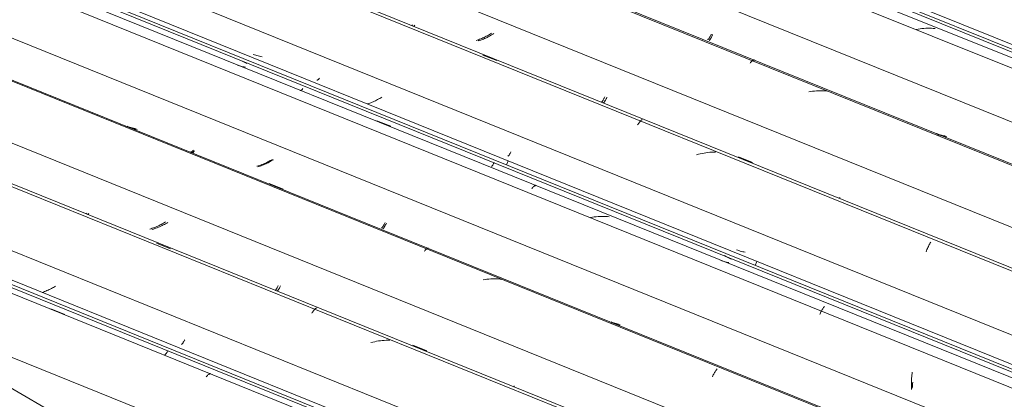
# Model space of a CAD drawing. Header units: metres. Extents: x -16.8 to 29.9, y -11.9 to 37.1.
# Tile 59 of 202: x 10.13 to 11.311, y -3.581 to -3.126. Entities that reach past the tile are written whole.
import ezdxf

# ---------------------------------------------------------------- set-up
doc = ezdxf.new("R2010")
doc.units = ezdxf.units.M
doc.layers.add('A-GLAZ-CWMG', color=7, linetype='Continuous', lineweight=5)
doc.layers.add('A-ROOF', color=7, linetype='Continuous', lineweight=5)

# ---------------------------------------------------------------- blocks, each defined once
blk = doc.blocks.new('FP_391-ISO_03')
at = {"layer": 'A-GLAZ-CWMG'}
blk.add_line((-17.7396, -0.8943), (-11.4995, -3.4162), dxfattribs=at)
blk = doc.blocks.new('Rectangular Mullion - Telha Fibrocimento - Ondulada-1908998-ISO_03')
at = {"layer": 'A-GLAZ-CWMG', "true_color": 0xc0c0c0}
h = blk.add_hatch(dxfattribs=at)
h.set_pattern_fill('FP_48', color=9, style=0, pattern_type=2)
h.set_pattern_definition([(15.48, (-10.462, -3.312), (0.4651252, 0.2596002), [0.01991, -0.34206, 0.01991, -2.273]), (15.48, (-10.462, -3.312), (0.4651252, 0.2596002), [-0.38188, -0.34206, 0.01991, -0.70404, -1.207]), (15.48, (-10.462, -3.312), (0.4651252, 0.2596002), [-1.448, 0.01991, -0.34206, 0.01991, -0.8247]), (15.48, (-10.462, -3.312), (0.4651252, 0.2596002), [-1.83, -0.22141, 0.01991, -0.58338]), (120.895, (-10.287, -3.198), (-0.3332603, 0.2953726), [0.01868, -0.32101, 0.01868, -2.133]), (120.895, (-10.287, -3.198), (-0.3332603, 0.2953726), [-0.35838, -0.32101, 0.01868, -0.6607, -1.132]), (120.895, (-10.287, -3.198), (-0.3332603, 0.2953726), [-1.359, 0.01868, -0.32101, 0.01868, -0.77393]), (120.895, (-10.287, -3.198), (-0.3332603, 0.2953726), [-1.717, -0.20778, 0.01868, -0.54747]), (245.8, (-10.229, -2.92), (-0.1318568, -0.5549805), [0.0234, -0.40209, 0.0234, -2.671]), (245.8, (-10.229, -2.92), (-0.1318568, -0.5549805), [-0.4489, -0.40209, 0.0234, -0.82759, -1.418]), (245.8, (-10.229, -2.92), (-0.1318568, -0.5549805), [-1.702, 0.0234, -0.40209, 0.0234, -0.96942]), (245.8, (-10.229, -2.92), (-0.1318568, -0.5549805), [-2.151, -0.26026, 0.0234, -0.68576])])
h.paths.add_polyline_path([(-11.496, -3.4142), (-11.4908, -3.4107), (-17.747, -0.8822), (-17.7492, -0.887), (-11.5768, -3.3815)])
at = {"layer": 'A-GLAZ-CWMG'}
for p, q in [((-17.747, -0.8822), (-11.4902, -3.4109)), ((-17.7492, -0.887), (-11.496, -3.4142))]:
    blk.add_line(p, q, dxfattribs=at)
blk.add_blockref('FP_391-ISO_03', (0, 0), dxfattribs=at)
blk = doc.blocks.new('FP_399-ISO_03')
at = {"layer": 'A-GLAZ-CWMG'}
blk.add_line((-11.4993, -3.4233), (-17.7783, -0.8856), dxfattribs=at)
at = {"layer": 'A-GLAZ-CWMG', "color": 9, "true_color": 0xc0c0c0}
for p, q in [((-12.2339, -3.1374), (-12.2362, -3.1378)), ((-12.2316, -3.137), (-12.2339, -3.1374)), ((-12.2294, -3.1367), (-12.2316, -3.137)), ((-12.2271, -3.1365), (-12.2294, -3.1367)), ((-12.2248, -3.1363), (-12.2271, -3.1365)), ((-12.2225, -3.1363), (-12.2248, -3.1363)), ((-12.2203, -3.1363), (-12.2225, -3.1363)), ((-12.218, -3.1363), (-12.2203, -3.1363)), ((-12.2158, -3.1364), (-12.218, -3.1363)), ((-12.2135, -3.1366), (-12.2158, -3.1364))]:
    blk.add_line(p, q, dxfattribs=at)
blk = doc.blocks.new('FP_400-ISO_03')
at = {"layer": 'A-GLAZ-CWMG', "color": 9, "true_color": 0xc0c0c0}
for p, q in [((-12.4847, -3.1511), (-12.4844, -3.1508)), ((-12.4844, -3.1508), (-12.4841, -3.1504)), ((-12.4841, -3.1504), (-12.4838, -3.15)), ((-12.4838, -3.15), (-12.4835, -3.1496)), ((-12.4835, -3.1496), (-12.4831, -3.1491)), ((-12.4831, -3.1491), (-12.4828, -3.1486)), ((-12.4828, -3.1486), (-12.4825, -3.1481)), ((-12.4825, -3.1481), (-12.4821, -3.1475)), ((-12.4821, -3.1475), (-12.4818, -3.1468)), ((-12.4818, -3.1468), (-12.4815, -3.1461)), ((-12.4815, -3.1461), (-12.4811, -3.1454)), ((-12.4811, -3.1454), (-12.4808, -3.1447)), ((-12.4808, -3.1447), (-12.4805, -3.1438)), ((-12.2095, -3.2639), (-12.2108, -3.2634)), ((-12.2081, -3.2643), (-12.2095, -3.2639)), ((-12.2067, -3.2647), (-12.2081, -3.2643)), ((-12.2053, -3.2651), (-12.2067, -3.2647)), ((-12.2039, -3.2655), (-12.2053, -3.2651)), ((-12.2025, -3.2658), (-12.2039, -3.2655)), ((-12.2011, -3.2661), (-12.2025, -3.2658)), ((-12.1996, -3.2663), (-12.2011, -3.2661))]:
    blk.add_line(p, q, dxfattribs=at)
blk = doc.blocks.new('FP_401-ISO_03')
at = {"layer": 'A-GLAZ-CWMG'}
blk.add_line((-11.6293, -3.4983), (-17.9081, -0.9608), dxfattribs=at)
at = {"layer": 'A-GLAZ-CWMG', "color": 9, "true_color": 0xc0c0c0}
for p, q in [((-12.4355, -3.1781), (-12.435, -3.1774)), ((-12.435, -3.1774), (-12.4345, -3.1769)), ((-12.4345, -3.1769), (-12.434, -3.1763)), ((-12.434, -3.1763), (-12.4335, -3.1759)), ((-12.4335, -3.1759), (-12.433, -3.1755)), ((-12.433, -3.1755), (-12.4325, -3.1751)), ((-12.4325, -3.1751), (-12.432, -3.1748)), ((-12.432, -3.1748), (-12.4315, -3.1746)), ((-12.4315, -3.1746), (-12.4311, -3.1744)), ((-12.4311, -3.1744), (-12.4307, -3.1742)), ((-12.4307, -3.1742), (-12.4302, -3.1742)), ((-12.3629, -3.2122), (-12.3652, -3.2126)), ((-12.3607, -3.2119), (-12.3629, -3.2122)), ((-12.3584, -3.2116), (-12.3607, -3.2119)), ((-12.3561, -3.2114), (-12.3584, -3.2116)), ((-12.3538, -3.2113), (-12.3561, -3.2114)), ((-12.3516, -3.2113), (-12.3538, -3.2113)), ((-12.3493, -3.2113), (-12.3516, -3.2113)), ((-12.347, -3.2114), (-12.3493, -3.2113)), ((-12.3448, -3.2115), (-12.347, -3.2114)), ((-12.3426, -3.2118), (-12.3448, -3.2115))]:
    blk.add_line(p, q, dxfattribs=at)
blk = doc.blocks.new('FP_402-ISO_03')
at = {"layer": 'A-GLAZ-CWMG', "color": 9, "true_color": 0xc0c0c0}
for p, q in [((-12.8415, -3.1332), (-12.8412, -3.1328)), ((-12.8412, -3.1328), (-12.8408, -3.1324)), ((-12.8408, -3.1324), (-12.8405, -3.132)), ((-12.763, -3.1505), (-12.7644, -3.1509)), ((-12.7616, -3.15), (-12.763, -3.1505)), ((-12.7602, -3.1495), (-12.7616, -3.15)), ((-12.7588, -3.1489), (-12.7602, -3.1495)), ((-12.7575, -3.1484), (-12.7588, -3.1489)), ((-12.7561, -3.1478), (-12.7575, -3.1484)), ((-12.7548, -3.1472), (-12.7561, -3.1478)), ((-12.7534, -3.1465), (-12.7548, -3.1472)), ((-12.7521, -3.1459), (-12.7534, -3.1465)), ((-12.7508, -3.1452), (-12.7521, -3.1459)), ((-12.7495, -3.1445), (-12.7508, -3.1452)), ((-12.7483, -3.1437), (-12.7495, -3.1445)), ((-12.747, -3.143), (-12.7483, -3.1437)), ((-12.7458, -3.1422), (-12.747, -3.143)), ((-12.6137, -3.2249), (-12.6134, -3.2245)), ((-12.6134, -3.2245), (-12.613, -3.2241)), ((-12.613, -3.2241), (-12.6127, -3.2236)), ((-12.6127, -3.2236), (-12.6124, -3.2231)), ((-12.6124, -3.2231), (-12.612, -3.2226)), ((-12.612, -3.2226), (-12.6117, -3.222)), ((-12.6117, -3.222), (-12.6114, -3.2213)), ((-12.6114, -3.2213), (-12.611, -3.2207)), ((-12.611, -3.2207), (-12.6107, -3.22)), ((-12.6107, -3.22), (-12.6104, -3.2192)), ((-12.6104, -3.2192), (-12.61, -3.2184))]:
    blk.add_line(p, q, dxfattribs=at)
blk = doc.blocks.new('FP_403-ISO_03')
at = {"layer": 'A-GLAZ-CWMG'}
blk.add_line((-11.767, -3.5707), (-18.0346, -1.0377), dxfattribs=at)
blk = doc.blocks.new('FP_404-ISO_03')
at = {"layer": 'A-GLAZ-CWMG', "color": 9, "true_color": 0xc0c0c0}
for p, q in [((-13.0301, -3.1682), (-13.0316, -3.1677)), ((-13.0287, -3.1687), (-13.0301, -3.1682)), ((-13.0272, -3.1691), (-13.0287, -3.1687)), ((-13.0257, -3.1695), (-13.0272, -3.1691)), ((-13.0241, -3.1699), (-13.0257, -3.1695)), ((-13.0226, -3.1702), (-13.0241, -3.1699)), ((-13.0211, -3.1705), (-13.0226, -3.1702)), ((-12.9555, -3.1984), (-12.9553, -3.1985)), ((-12.9553, -3.1985), (-12.9551, -3.1985)), ((-12.9551, -3.1985), (-12.9548, -3.1985)), ((-12.9548, -3.1985), (-12.9546, -3.1984)), ((-12.9546, -3.1984), (-12.9543, -3.1983)), ((-12.9543, -3.1983), (-12.954, -3.1981)), ((-12.954, -3.1981), (-12.9537, -3.1979)), ((-12.9537, -3.1979), (-12.9534, -3.1977)), ((-12.9534, -3.1977), (-12.9531, -3.1974)), ((-12.9531, -3.1974), (-12.9528, -3.197)), ((-12.9528, -3.197), (-12.9525, -3.1966)), ((-12.9525, -3.1966), (-12.9522, -3.1962)), ((-12.7261, -3.2897), (-12.7258, -3.2894)), ((-12.7258, -3.2894), (-12.7255, -3.2891)), ((-12.7255, -3.2891), (-12.7252, -3.2887)), ((-12.7252, -3.2887), (-12.7248, -3.2883)), ((-12.7248, -3.2883), (-12.7245, -3.2879)), ((-12.7245, -3.2879), (-12.7242, -3.2874)), ((-12.7242, -3.2874), (-12.7238, -3.2868)), ((-12.7238, -3.2868), (-12.7235, -3.2863)), ((-12.7235, -3.2863), (-12.7231, -3.2856)), ((-12.7231, -3.2856), (-12.7228, -3.285)), ((-12.7228, -3.285), (-12.7225, -3.2843)), ((-12.4504, -3.4025), (-12.4518, -3.402)), ((-12.4489, -3.403), (-12.4504, -3.4025)), ((-12.4474, -3.4035), (-12.4489, -3.403)), ((-12.4459, -3.4039), (-12.4474, -3.4035)), ((-12.4444, -3.4043), (-12.4459, -3.4039)), ((-12.4429, -3.4046), (-12.4444, -3.4043)), ((-12.4413, -3.4049), (-12.4429, -3.4046))]:
    blk.add_line(p, q, dxfattribs=at)
blk = doc.blocks.new('FP_405-ISO_03')
at = {"layer": 'A-GLAZ-CWMG'}
blk.add_line((-18.1307, -1.12), (-11.8905, -3.642), dxfattribs=at)
at = {"layer": 'A-GLAZ-CWMG', "color": 9, "true_color": 0xc0c0c0}
for p, q in [((-13.0427, -3.177), (-13.0444, -3.1761)), ((-13.041, -3.1778), (-13.0427, -3.177)), ((-13.0393, -3.1786), (-13.041, -3.1778)), ((-12.4648, -3.41), (-12.4664, -3.409)), ((-12.4632, -3.4109), (-12.4648, -3.41)), ((-12.4615, -3.4118), (-12.4632, -3.4109)), ((-12.4598, -3.4126), (-12.4615, -3.4118)), ((-12.4581, -3.4134), (-12.4598, -3.4126))]:
    blk.add_line(p, q, dxfattribs=at)
blk = doc.blocks.new('Rectangular Mullion - Telha Fibrocimento - Ondulada-V392-ISO_03')
at = {"layer": 'A-GLAZ-CWMG', "true_color": 0xc0c0c0}
h = blk.add_hatch(dxfattribs=at)
h.set_pattern_fill('FP_49', color=9, style=0, pattern_type=2)
h.set_pattern_definition([(15.48, (-10.688, -3.186), (0.4651252, 0.2596002), [0.01991, -0.34206, 0.01991, -2.273]), (15.48, (-10.688, -3.186), (0.4651252, 0.2596002), [-0.38188, -0.34206, 0.01991, -0.70404, -1.207]), (15.48, (-10.688, -3.186), (0.4651252, 0.2596002), [-1.448, 0.01991, -0.34206, 0.01991, -0.8247]), (15.48, (-10.688, -3.186), (0.4651252, 0.2596002), [-1.83, -0.22141, 0.01991, -0.58338]), (120.895, (-10.514, -3.072), (-0.3332603, 0.2953726), [0.01868, -0.32101, 0.01868, -2.133]), (120.895, (-10.514, -3.072), (-0.3332603, 0.2953726), [-0.35838, -0.32101, 0.01868, -0.6607, -1.132]), (120.895, (-10.514, -3.072), (-0.3332603, 0.2953726), [-1.359, 0.01868, -0.32101, 0.01868, -0.77393]), (120.895, (-10.514, -3.072), (-0.3332603, 0.2953726), [-1.717, -0.20778, 0.01868, -0.54747]), (245.8, (-10.455, -2.794), (-0.1318568, -0.5549805), [0.0234, -0.40209, 0.0234, -2.671]), (245.8, (-10.455, -2.794), (-0.1318568, -0.5549805), [-0.4489, -0.40209, 0.0234, -0.82759, -1.418]), (245.8, (-10.455, -2.794), (-0.1318568, -0.5549805), [-1.702, 0.0234, -0.40209, 0.0234, -0.96942]), (245.8, (-10.455, -2.794), (-0.1318568, -0.5549805), [-2.151, -0.26026, 0.0234, -0.68576])])
h.paths.add_polyline_path([(-11.887, -3.6399), (-11.8818, -3.6364), (-18.138, -1.108), (-18.1403, -1.1127), (-11.9773, -3.6034)])
at = {"layer": 'A-GLAZ-CWMG'}
for p, q in [((-17.9695, -1.0118), (-11.7138, -3.54)), ((-18.138, -1.108), (-11.8813, -3.6366)), ((-18.1403, -1.1127), (-11.887, -3.6399))]:
    blk.add_line(p, q, dxfattribs=at)
for name in ['FP_399-ISO_03', 'FP_400-ISO_03', 'FP_401-ISO_03', 'FP_403-ISO_03', 'FP_402-ISO_03', 'FP_405-ISO_03', 'FP_404-ISO_03']:
    blk.add_blockref(name, (0, 0), dxfattribs=at)
blk = doc.blocks.new('FP_407-ISO_03')
at = {"layer": 'A-GLAZ-CWMG'}
blk.add_line((-11.5191, -3.4276), (-17.7864, -0.8947), dxfattribs=at)
blk = doc.blocks.new('FP_408-ISO_03')
at = {"layer": 'A-GLAZ-CWMG', "color": 9, "true_color": 0xc0c0c0}
for p, q in [((-12.4864, -3.1501), (-12.4861, -3.1498)), ((-12.4861, -3.1498), (-12.4857, -3.1495)), ((-12.4857, -3.1495), (-12.4854, -3.1492)), ((-12.4854, -3.1492), (-12.4851, -3.1488)), ((-12.4851, -3.1488), (-12.4847, -3.1483)), ((-12.4847, -3.1483), (-12.4844, -3.1478)), ((-12.4844, -3.1478), (-12.4841, -3.1473)), ((-12.4841, -3.1473), (-12.4837, -3.1467)), ((-12.4837, -3.1467), (-12.4834, -3.1461)), ((-12.4834, -3.1461), (-12.483, -3.1454)), ((-12.483, -3.1454), (-12.4827, -3.1447)), ((-12.4827, -3.1447), (-12.4824, -3.144)), ((-12.4824, -3.144), (-12.482, -3.1432)), ((-12.2106, -3.263), (-12.2121, -3.2625)), ((-12.2091, -3.2635), (-12.2106, -3.263)), ((-12.2077, -3.264), (-12.2091, -3.2635)), ((-12.2061, -3.2644), (-12.2077, -3.264)), ((-12.2046, -3.2647), (-12.2061, -3.2644)), ((-12.2031, -3.2651), (-12.2046, -3.2647)), ((-12.2015, -3.2653), (-12.2031, -3.2651))]:
    blk.add_line(p, q, dxfattribs=at)
blk = doc.blocks.new('FP_409-ISO_03')
at = {"layer": 'A-GLAZ-CWMG'}
blk.add_line((-11.6307, -3.4991), (-17.9076, -0.9623), dxfattribs=at)
blk = doc.blocks.new('FP_410-ISO_03')
at = {"layer": 'A-GLAZ-CWMG', "color": 9, "true_color": 0xc0c0c0}
for p, q in [((-12.839, -3.1339), (-12.8387, -3.1336)), ((-12.8387, -3.1336), (-12.8384, -3.1332)), ((-12.8384, -3.1332), (-12.8381, -3.1328)), ((-12.8381, -3.1328), (-12.8378, -3.1324)), ((-12.7601, -3.1509), (-12.7617, -3.1514)), ((-12.7586, -3.1504), (-12.7601, -3.1509)), ((-12.7571, -3.1498), (-12.7586, -3.1504)), ((-12.7556, -3.1492), (-12.7571, -3.1498)), ((-12.7542, -3.1486), (-12.7556, -3.1492)), ((-12.7527, -3.148), (-12.7542, -3.1486)), ((-12.7512, -3.1473), (-12.7527, -3.148)), ((-12.7498, -3.1466), (-12.7512, -3.1473)), ((-12.7484, -3.1459), (-12.7498, -3.1466)), ((-12.747, -3.1451), (-12.7484, -3.1459)), ((-12.7457, -3.1443), (-12.747, -3.1451)), ((-12.7443, -3.1435), (-12.7457, -3.1443)), ((-12.743, -3.1427), (-12.7443, -3.1435)), ((-12.6107, -3.2249), (-12.6103, -3.2245)), ((-12.6103, -3.2245), (-12.61, -3.224)), ((-12.61, -3.224), (-12.6097, -3.2235)), ((-12.6097, -3.2235), (-12.6093, -3.223)), ((-12.6093, -3.223), (-12.609, -3.2224)), ((-12.609, -3.2224), (-12.6086, -3.2218)), ((-12.6086, -3.2218), (-12.6083, -3.2211)), ((-12.6083, -3.2211), (-12.608, -3.2204)), ((-12.608, -3.2204), (-12.6076, -3.2196)), ((-12.6076, -3.2196), (-12.6073, -3.2188)), ((-12.6116, -3.2259), (-12.6113, -3.2256)), ((-12.6113, -3.2256), (-12.611, -3.2253)), ((-12.611, -3.2253), (-12.6107, -3.2249))]:
    blk.add_line(p, q, dxfattribs=at)
blk = doc.blocks.new('FP_411-ISO_03')
at = {"layer": 'A-GLAZ-CWMG'}
blk.add_line((-11.7561, -3.5715), (-18.0367, -1.0333), dxfattribs=at)
at = {"layer": 'A-GLAZ-CWMG', "color": 9, "true_color": 0xc0c0c0}
for p, q in [((-12.7563, -3.1684), (-12.7394, -3.175)), ((-12.5682, -3.249), (-12.5676, -3.2483)), ((-12.5676, -3.2483), (-12.5671, -3.2477)), ((-12.5671, -3.2477), (-12.5665, -3.2471)), ((-12.5665, -3.2471), (-12.566, -3.2466)), ((-12.566, -3.2466), (-12.5654, -3.2462)), ((-12.5654, -3.2462), (-12.5649, -3.2459)), ((-12.5705, -3.2523), (-12.5699, -3.2514)), ((-12.5699, -3.2514), (-12.5693, -3.2505)), ((-12.5693, -3.2505), (-12.5688, -3.2497)), ((-12.5688, -3.2497), (-12.5682, -3.249)), ((-12.4976, -3.2873), (-12.4998, -3.2879)), ((-12.4953, -3.2867), (-12.4976, -3.2873)), ((-12.493, -3.2863), (-12.4953, -3.2867)), ((-12.4908, -3.2859), (-12.493, -3.2863)), ((-12.4885, -3.2855), (-12.4908, -3.2859)), ((-12.4862, -3.2852), (-12.4885, -3.2855)), ((-12.484, -3.285), (-12.4862, -3.2852)), ((-12.4817, -3.2849), (-12.484, -3.285)), ((-12.4794, -3.2848), (-12.4817, -3.2849)), ((-12.4772, -3.2848), (-12.4794, -3.2848)), ((-12.4494, -3.2905), (-12.4326, -3.2973)), ((-12.3288, -3.3396), (-12.3284, -3.3395)), ((-12.3284, -3.3395), (-12.328, -3.3396)), ((-12.328, -3.3396), (-12.3276, -3.3397)), ((-12.2239, -3.4032), (-12.2234, -3.4018)), ((-12.2234, -3.4018), (-12.2228, -3.4005)), ((-12.2228, -3.4005), (-12.2223, -3.3992)), ((-12.2223, -3.3992), (-12.2217, -3.398)), ((-12.2217, -3.398), (-12.2211, -3.3969)), ((-12.2211, -3.3969), (-12.2206, -3.3958)), ((-12.2206, -3.3958), (-12.22, -3.3948)), ((-12.22, -3.3948), (-12.2194, -3.3938)), ((-12.2194, -3.3938), (-12.2188, -3.3929)), ((-12.2244, -3.4046), (-12.2239, -3.4032))]:
    blk.add_line(p, q, dxfattribs=at)
blk = doc.blocks.new('FP_412-ISO_03')
at = {"layer": 'A-GLAZ-CWMG', "color": 9, "true_color": 0xc0c0c0}
for p, q in [((-13.0494, -3.1808), (-13.0506, -3.1804)), ((-13.048, -3.1813), (-13.0494, -3.1808)), ((-13.0466, -3.1817), (-13.048, -3.1813)), ((-13.0452, -3.182), (-13.0466, -3.1817)), ((-13.0438, -3.1824), (-13.0452, -3.182)), ((-13.0424, -3.1827), (-13.0438, -3.1824)), ((-13.041, -3.1829), (-13.0424, -3.1827)), ((-12.9752, -3.2109), (-12.9749, -3.2109)), ((-12.9749, -3.2109), (-12.9747, -3.2109)), ((-12.9747, -3.2109), (-12.9744, -3.2108)), ((-12.9744, -3.2108), (-12.9742, -3.2107)), ((-12.9742, -3.2107), (-12.9739, -3.2105)), ((-12.9739, -3.2105), (-12.9736, -3.2103)), ((-12.9736, -3.2103), (-12.9733, -3.2101)), ((-12.9733, -3.2101), (-12.973, -3.2098)), ((-12.973, -3.2098), (-12.9727, -3.2094)), ((-12.9727, -3.2094), (-12.9724, -3.209)), ((-12.9724, -3.209), (-12.972, -3.2086)), ((-12.8877, -3.2244), (-12.889, -3.225)), ((-12.8863, -3.2238), (-12.8877, -3.2244)), ((-12.885, -3.2232), (-12.8863, -3.2238)), ((-12.8837, -3.2225), (-12.885, -3.2232)), ((-12.8824, -3.2218), (-12.8837, -3.2225)), ((-12.8811, -3.2211), (-12.8824, -3.2218)), ((-12.8799, -3.2204), (-12.8811, -3.2211)), ((-12.8786, -3.2196), (-12.8799, -3.2204)), ((-12.8774, -3.2188), (-12.8786, -3.2196)), ((-12.8932, -3.2266), (-12.8946, -3.2271)), ((-12.8918, -3.2261), (-12.8932, -3.2266)), ((-12.8904, -3.2256), (-12.8918, -3.2261)), ((-12.889, -3.225), (-12.8904, -3.2256)), ((-12.7459, -3.3021), (-12.7456, -3.3018)), ((-12.7456, -3.3018), (-12.7453, -3.3015)), ((-12.7453, -3.3015), (-12.745, -3.3011)), ((-12.745, -3.3011), (-12.7447, -3.3007)), ((-12.7447, -3.3007), (-12.7443, -3.3003)), ((-12.7443, -3.3003), (-12.744, -3.2998)), ((-12.744, -3.2998), (-12.7437, -3.2992)), ((-12.7437, -3.2992), (-12.7433, -3.2986)), ((-12.7433, -3.2986), (-12.743, -3.298)), ((-12.743, -3.298), (-12.7426, -3.2973)), ((-12.4695, -3.4152), (-12.4706, -3.4148)), ((-12.4681, -3.4156), (-12.4695, -3.4152)), ((-12.4667, -3.4161), (-12.4681, -3.4156)), ((-12.4653, -3.4164), (-12.4667, -3.4161)), ((-12.4639, -3.4168), (-12.4653, -3.4164)), ((-12.4625, -3.4171), (-12.4639, -3.4168)), ((-12.4611, -3.4173), (-12.4625, -3.4171))]:
    blk.add_line(p, q, dxfattribs=at)
blk = doc.blocks.new('FP_413-ISO_03')
at = {"layer": 'A-GLAZ-CWMG'}
blk.add_line((-11.8903, -3.649), (-18.1694, -1.1114), dxfattribs=at)
at = {"layer": 'A-GLAZ-CWMG', "color": 9, "true_color": 0xc0c0c0}
for p, q in [((-12.8835, -3.2472), (-12.8667, -3.2539)), ((-12.6976, -3.3288), (-12.6971, -3.3281)), ((-12.6971, -3.3281), (-12.6966, -3.3275)), ((-12.6966, -3.3275), (-12.6961, -3.327)), ((-12.6961, -3.327), (-12.6956, -3.3265)), ((-12.6956, -3.3265), (-12.6951, -3.3261)), ((-12.6951, -3.3261), (-12.6946, -3.3257)), ((-12.6946, -3.3257), (-12.6941, -3.3253)), ((-12.6941, -3.3253), (-12.6936, -3.3251)), ((-12.6936, -3.3251), (-12.6932, -3.3248)), ((-12.6932, -3.3248), (-12.6927, -3.3247)), ((-12.6927, -3.3247), (-12.6923, -3.3246)), ((-12.6248, -3.363), (-12.6271, -3.3634)), ((-12.6225, -3.3626), (-12.6248, -3.363)), ((-12.6203, -3.3624), (-12.6225, -3.3626)), ((-12.618, -3.3621), (-12.6203, -3.3624)), ((-12.6157, -3.362), (-12.618, -3.3621)), ((-12.6135, -3.3619), (-12.6157, -3.362)), ((-12.6112, -3.3619), (-12.6135, -3.3619)), ((-12.6089, -3.362), (-12.6112, -3.3619)), ((-12.6067, -3.3621), (-12.6089, -3.362)), ((-12.6045, -3.3623), (-12.6067, -3.3621)), ((-12.349, -3.4735), (-12.3485, -3.4727)), ((-12.3485, -3.4727), (-12.3479, -3.4719)), ((-12.3479, -3.4719), (-12.3474, -3.4711)), ((-12.3474, -3.4711), (-12.3469, -3.4704)), ((-12.3469, -3.4704), (-12.3464, -3.4698)), ((-12.3521, -3.4797), (-12.3516, -3.4786)), ((-12.3516, -3.4786), (-12.3511, -3.4775)), ((-12.3511, -3.4775), (-12.3506, -3.4764)), ((-12.3506, -3.4764), (-12.3501, -3.4754)), ((-12.3501, -3.4754), (-12.3495, -3.4744)), ((-12.3495, -3.4744), (-12.349, -3.4735)), ((-12.2418, -3.5559), (-12.2416, -3.554)), ((-12.2416, -3.554), (-12.2414, -3.5522)), ((-12.2414, -3.5522), (-12.2412, -3.5504)), ((-12.2412, -3.5504), (-12.241, -3.5486)), ((-12.2421, -3.5616), (-12.242, -3.5597)), ((-12.2421, -3.5636), (-12.2421, -3.5616)), ((-12.2421, -3.5656), (-12.2421, -3.5636)), ((-12.2421, -3.5675), (-12.2421, -3.5656)), ((-12.242, -3.5597), (-12.2419, -3.5578)), ((-12.2419, -3.5578), (-12.2418, -3.5559)), ((-12.242, -3.5696), (-12.2421, -3.5675))]:
    blk.add_line(p, q, dxfattribs=at)
blk = doc.blocks.new('FP_414-ISO_03')
at = {"layer": 'A-GLAZ-CWMG', "color": 9, "true_color": 0xc0c0c0}
for p, q in [((-13.1809, -3.2551), (-13.1822, -3.2546)), ((-13.1795, -3.2556), (-13.1809, -3.2551)), ((-13.1782, -3.256), (-13.1795, -3.2556)), ((-13.1768, -3.2564), (-13.1782, -3.256)), ((-13.1754, -3.2568), (-13.1768, -3.2564)), ((-13.174, -3.2571), (-13.1754, -3.2568)), ((-13.1725, -3.2574), (-13.174, -3.2571)), ((-13.1711, -3.2577), (-13.1725, -3.2574)), ((-13.1029, -3.2842), (-13.1026, -3.2839)), ((-13.1026, -3.2839), (-13.1022, -3.2834)), ((-13.1053, -3.2856), (-13.1051, -3.2856)), ((-13.1051, -3.2856), (-13.1049, -3.2856)), ((-13.1049, -3.2856), (-13.1046, -3.2856)), ((-13.1046, -3.2856), (-13.1044, -3.2854)), ((-13.1044, -3.2854), (-13.1041, -3.2853)), ((-13.1041, -3.2853), (-13.1038, -3.2851)), ((-13.1038, -3.2851), (-13.1035, -3.2848)), ((-13.1035, -3.2848), (-13.1032, -3.2846)), ((-13.1032, -3.2846), (-13.1029, -3.2842)), ((-13.01, -3.2954), (-13.0113, -3.2961)), ((-13.0087, -3.2946), (-13.01, -3.2954)), ((-13.0075, -3.2939), (-13.0087, -3.2946)), ((-13.0248, -3.3021), (-13.0262, -3.3025)), ((-13.0234, -3.3016), (-13.0248, -3.3021)), ((-13.022, -3.3011), (-13.0234, -3.3016)), ((-13.0206, -3.3006), (-13.022, -3.3011)), ((-13.0192, -3.3), (-13.0206, -3.3006)), ((-13.0178, -3.2994), (-13.0192, -3.3)), ((-13.0165, -3.2988), (-13.0178, -3.2994)), ((-13.0152, -3.2982), (-13.0165, -3.2988)), ((-13.0139, -3.2975), (-13.0152, -3.2982)), ((-13.0126, -3.2968), (-13.0139, -3.2975)), ((-13.0113, -3.2961), (-13.0126, -3.2968)), ((-12.8762, -3.3769), (-12.8759, -3.3766)), ((-12.8759, -3.3766), (-12.8756, -3.3763)), ((-12.8756, -3.3763), (-12.8753, -3.376)), ((-12.8753, -3.376), (-12.875, -3.3756)), ((-12.875, -3.3756), (-12.8746, -3.3751)), ((-12.8746, -3.3751), (-12.8743, -3.3746)), ((-12.8743, -3.3746), (-12.874, -3.3741)), ((-12.874, -3.3741), (-12.8736, -3.3735)), ((-12.8736, -3.3735), (-12.8733, -3.3729)), ((-12.8733, -3.3729), (-12.8729, -3.3722)), ((-12.8729, -3.3722), (-12.8726, -3.3715)), ((-12.8726, -3.3715), (-12.8723, -3.3708)), ((-12.8723, -3.3708), (-12.8719, -3.37)), ((-12.5999, -3.4899), (-12.6013, -3.4894)), ((-12.5985, -3.4903), (-12.5999, -3.4899)), ((-12.5972, -3.4907), (-12.5985, -3.4903)), ((-12.5958, -3.4911), (-12.5972, -3.4907)), ((-12.5944, -3.4915), (-12.5958, -3.4911)), ((-12.593, -3.4918), (-12.5944, -3.4915)), ((-12.5915, -3.4921), (-12.593, -3.4918))]:
    blk.add_line(p, q, dxfattribs=at)
blk = doc.blocks.new('FP_415-ISO_03')
at = {"layer": 'A-GLAZ-CWMG'}
blk.add_line((-12.0203, -3.7241), (-18.2868, -1.1915), dxfattribs=at)
at = {"layer": 'A-GLAZ-CWMG', "color": 9, "true_color": 0xc0c0c0}
for p, q in [((-13.0126, -3.3225), (-12.9957, -3.3292)), ((-12.8249, -3.402), (-12.8244, -3.4016)), ((-12.8244, -3.4016), (-12.8239, -3.4012)), ((-12.8239, -3.4012), (-12.8234, -3.4008)), ((-12.8234, -3.4008), (-12.823, -3.4005)), ((-12.823, -3.4005), (-12.8225, -3.4003)), ((-12.8225, -3.4003), (-12.8221, -3.4001)), ((-12.8221, -3.4001), (-12.8216, -3.4)), ((-12.8216, -3.4), (-12.8212, -3.3999)), ((-12.8265, -3.4037), (-12.8259, -3.4031)), ((-12.8259, -3.4031), (-12.8254, -3.4025)), ((-12.8254, -3.4025), (-12.8249, -3.402)), ((-12.749, -3.4372), (-12.7513, -3.4374)), ((-12.7468, -3.437), (-12.749, -3.4372)), ((-12.7445, -3.4369), (-12.7468, -3.437)), ((-12.7422, -3.4369), (-12.7445, -3.4369)), ((-12.74, -3.4369), (-12.7422, -3.4369)), ((-12.7377, -3.437), (-12.74, -3.4369)), ((-12.7355, -3.4372), (-12.7377, -3.437)), ((-12.7333, -3.4375), (-12.7355, -3.4372)), ((-12.7536, -3.4377), (-12.7559, -3.4381)), ((-12.7513, -3.4374), (-12.7536, -3.4377)), ((-12.4807, -3.5542), (-12.4802, -3.5531)), ((-12.4802, -3.5531), (-12.4797, -3.552)), ((-12.4797, -3.552), (-12.4792, -3.551)), ((-12.4792, -3.551), (-12.4786, -3.55)), ((-12.4786, -3.55), (-12.4781, -3.5491)), ((-12.4781, -3.5491), (-12.4776, -3.5482)), ((-12.4776, -3.5482), (-12.4771, -3.5474)), ((-12.4771, -3.5474), (-12.4765, -3.5467)), ((-12.4765, -3.5467), (-12.476, -3.546)), ((-12.476, -3.546), (-12.4755, -3.5453)), ((-12.4755, -3.5453), (-12.475, -3.5447))]:
    blk.add_line(p, q, dxfattribs=at)
blk = doc.blocks.new('FP_416-ISO_03')
at = {"layer": 'A-GLAZ-CWMG', "color": 9, "true_color": 0xc0c0c0}
for p, q in [((-13.2324, -3.3587), (-13.2321, -3.3583)), ((-13.2321, -3.3583), (-13.2318, -3.3579)), ((-13.1543, -3.3767), (-13.1558, -3.3772)), ((-13.1529, -3.3762), (-13.1543, -3.3767)), ((-13.1515, -3.3757), (-13.1529, -3.3762)), ((-13.1501, -3.3752), (-13.1515, -3.3757)), ((-13.1488, -3.3747), (-13.1501, -3.3752)), ((-13.1474, -3.3741), (-13.1488, -3.3747)), ((-13.146, -3.3735), (-13.1474, -3.3741)), ((-13.1447, -3.3729), (-13.146, -3.3735)), ((-13.1434, -3.3722), (-13.1447, -3.3729)), ((-13.1421, -3.3715), (-13.1434, -3.3722)), ((-13.1408, -3.3708), (-13.1421, -3.3715)), ((-13.1395, -3.3701), (-13.1408, -3.3708)), ((-13.1382, -3.3694), (-13.1395, -3.3701)), ((-13.137, -3.3686), (-13.1382, -3.3694)), ((-13.0043, -3.4496), (-13.004, -3.4491)), ((-13.004, -3.4491), (-13.0037, -3.4486)), ((-13.0037, -3.4486), (-13.0033, -3.4481)), ((-13.0033, -3.4481), (-13.003, -3.4475)), ((-13.003, -3.4475), (-13.0026, -3.4468)), ((-13.0026, -3.4468), (-13.0023, -3.4461)), ((-13.0023, -3.4461), (-13.002, -3.4454)), ((-13.002, -3.4454), (-13.0016, -3.4446)), ((-13.0053, -3.4508), (-13.005, -3.4504)), ((-13.005, -3.4504), (-13.0047, -3.45)), ((-13.0047, -3.45), (-13.0043, -3.4496))]:
    blk.add_line(p, q, dxfattribs=at)
blk = doc.blocks.new('FP_417-ISO_03')
at = {"layer": 'A-GLAZ-CWMG'}
blk.add_line((-12.1581, -3.7964), (-14.7193, -2.7613), dxfattribs=at)
blk = doc.blocks.new('FP_418-ISO_03')
at = {"layer": 'A-GLAZ-CWMG', "color": 9, "true_color": 0xc0c0c0}
for p, q in [((-13.1178, -3.5155), (-13.1175, -3.5153)), ((-13.1175, -3.5153), (-13.1172, -3.515)), ((-13.1172, -3.515), (-13.1169, -3.5147)), ((-13.1169, -3.5147), (-13.1166, -3.5143)), ((-13.1166, -3.5143), (-13.1163, -3.5139)), ((-13.1163, -3.5139), (-13.1159, -3.5134)), ((-13.1159, -3.5134), (-13.1156, -3.5129)), ((-13.1156, -3.5129), (-13.1152, -3.5124)), ((-13.1152, -3.5124), (-13.1149, -3.5118)), ((-13.1149, -3.5118), (-13.1146, -3.5112)), ((-13.1146, -3.5112), (-13.1142, -3.5105)), ((-13.1142, -3.5105), (-13.1139, -3.5098))]:
    blk.add_line(p, q, dxfattribs=at)
blk = doc.blocks.new('FP_419-ISO_03')
at = {"layer": 'A-GLAZ-CWMG'}
blk.add_line((-14.0197, -3.1653), (-12.2815, -3.8677), dxfattribs=at)
blk = doc.blocks.new('Rectangular Mullion - Telha Fibrocimento - Ondulada-V406-ISO_03')
at = {"layer": 'A-GLAZ-CWMG', "true_color": 0xc0c0c0}
h = blk.add_hatch(dxfattribs=at)
h.set_pattern_fill('FP_50', color=9, style=0, pattern_type=2)
h.set_pattern_definition([(15.48, (-10.914, -3.059), (0.4651252, 0.2596002), [0.01991, -0.34206, 0.01991, -2.273]), (15.48, (-10.914, -3.059), (0.4651252, 0.2596002), [-0.38188, -0.34206, 0.01991, -0.70404, -1.207]), (15.48, (-10.914, -3.059), (0.4651252, 0.2596002), [-1.448, 0.01991, -0.34206, 0.01991, -0.8247]), (15.48, (-10.914, -3.059), (0.4651252, 0.2596002), [-1.83, -0.22141, 0.01991, -0.58338]), (120.895, (-10.74, -2.946), (-0.3332603, 0.2953726), [0.01868, -0.32101, 0.01868, -2.133]), (120.895, (-10.74, -2.946), (-0.3332603, 0.2953726), [-0.35838, -0.32101, 0.01868, -0.6607, -1.132]), (120.895, (-10.74, -2.946), (-0.3332603, 0.2953726), [-1.359, 0.01868, -0.32101, 0.01868, -0.77393]), (120.895, (-10.74, -2.946), (-0.3332603, 0.2953726), [-1.717, -0.20778, 0.01868, -0.54747]), (245.8, (-10.682, -2.668), (-0.1318568, -0.5549805), [0.0234, -0.40209, 0.0234, -2.671]), (245.8, (-10.682, -2.668), (-0.1318568, -0.5549805), [-0.4489, -0.40209, 0.0234, -0.82759, -1.418]), (245.8, (-10.682, -2.668), (-0.1318568, -0.5549805), [-1.702, 0.0234, -0.40209, 0.0234, -0.96942]), (245.8, (-10.682, -2.668), (-0.1318568, -0.5549805), [-2.151, -0.26026, 0.0234, -0.68576])])
h.paths.add_polyline_path([(-12.278, -3.8657), (-12.2723, -3.8624), (-14.0719, -3.1351), (-14.0395, -3.1538), (-12.2976, -3.8578)])
h.paths.add_polyline_path([(-15.2797, -2.6526), (-15.2797, -2.647), (-16.9003, -1.992), (-16.868, -2.0107), (-15.2938, -2.6469)])
at = {"layer": 'A-GLAZ-CWMG'}
for p, q in [((-17.8408, -0.9375), (-11.5852, -3.4657)), ((-18.101, -1.0877), (-11.8453, -3.6159)), ((-15.0207, -2.5873), (-12.1049, -3.7657)), ((-14.0719, -3.1351), (-12.2723, -3.8624)), ((-14.0395, -3.1538), (-12.278, -3.8657))]:
    blk.add_line(p, q, dxfattribs=at)
for name in ['FP_407-ISO_03', 'FP_409-ISO_03', 'FP_408-ISO_03', 'FP_411-ISO_03', 'FP_410-ISO_03', 'FP_413-ISO_03', 'FP_412-ISO_03', 'FP_415-ISO_03', 'FP_414-ISO_03', 'FP_416-ISO_03', 'FP_417-ISO_03', 'FP_419-ISO_03', 'FP_418-ISO_03']:
    blk.add_blockref(name, (0, 0), dxfattribs=at)
blk = doc.blocks.new('FP_421-ISO_03')
at = {"layer": 'A-GLAZ-CWMG'}
blk.add_line((-11.9102, -3.6533), (-18.1775, -1.1204), dxfattribs=at)
at = {"layer": 'A-GLAZ-CWMG', "color": 9, "true_color": 0xc0c0c0}
for p, q in [((-12.241, -3.5678), (-12.2409, -3.566)), ((-12.2409, -3.566), (-12.2408, -3.5643)), ((-12.2408, -3.5643), (-12.2407, -3.5626)), ((-12.2407, -3.5626), (-12.2405, -3.5609))]:
    blk.add_line(p, q, dxfattribs=at)
blk = doc.blocks.new('FP_422-ISO_03')
at = {"layer": 'A-GLAZ-CWMG', "color": 9, "true_color": 0xc0c0c0}
for p, q in [((-13.1814, -3.2544), (-13.1829, -3.2539)), ((-13.18, -3.2549), (-13.1814, -3.2544)), ((-13.1785, -3.2554), (-13.18, -3.2549)), ((-13.1769, -3.2558), (-13.1785, -3.2554)), ((-13.1754, -3.2562), (-13.1769, -3.2558)), ((-13.1739, -3.2565), (-13.1754, -3.2562)), ((-13.1723, -3.2568), (-13.1739, -3.2565)), ((-13.1048, -3.2839), (-13.1045, -3.2836)), ((-13.1045, -3.2836), (-13.1042, -3.2833)), ((-13.1042, -3.2833), (-13.1038, -3.2829)), ((-13.1038, -3.2829), (-13.1035, -3.2825)), ((-13.1069, -3.2846), (-13.1067, -3.2847)), ((-13.1067, -3.2847), (-13.1065, -3.2847)), ((-13.1065, -3.2847), (-13.1062, -3.2847)), ((-13.1062, -3.2847), (-13.106, -3.2846)), ((-13.106, -3.2846), (-13.1057, -3.2845)), ((-13.1057, -3.2845), (-13.1054, -3.2843)), ((-13.1054, -3.2843), (-13.1051, -3.2841)), ((-13.1051, -3.2841), (-13.1048, -3.2839)), ((-13.0112, -3.295), (-13.0126, -3.2958)), ((-13.0098, -3.2943), (-13.0112, -3.295)), ((-13.0084, -3.2935), (-13.0098, -3.2943)), ((-13.0259, -3.3014), (-13.0274, -3.3018)), ((-13.0243, -3.3009), (-13.0259, -3.3014)), ((-13.0228, -3.3003), (-13.0243, -3.3009)), ((-13.0213, -3.2998), (-13.0228, -3.3003)), ((-13.0198, -3.2992), (-13.0213, -3.2998)), ((-13.0183, -3.2986), (-13.0198, -3.2992)), ((-13.0169, -3.2979), (-13.0183, -3.2986)), ((-13.0154, -3.2972), (-13.0169, -3.2979)), ((-13.014, -3.2965), (-13.0154, -3.2972)), ((-13.0126, -3.2958), (-13.014, -3.2965)), ((-12.8778, -3.3759), (-12.8775, -3.3757)), ((-12.8775, -3.3757), (-12.8771, -3.3754)), ((-12.8771, -3.3754), (-12.8768, -3.375)), ((-12.8768, -3.375), (-12.8765, -3.3747)), ((-12.8765, -3.3747), (-12.8762, -3.3742)), ((-12.8762, -3.3742), (-12.8758, -3.3738)), ((-12.8758, -3.3738), (-12.8755, -3.3733)), ((-12.8755, -3.3733), (-12.8751, -3.3727)), ((-12.8751, -3.3727), (-12.8748, -3.3721)), ((-12.8748, -3.3721), (-12.8744, -3.3715)), ((-12.8744, -3.3715), (-12.8741, -3.3708)), ((-12.8741, -3.3708), (-12.8737, -3.3701)), ((-12.8737, -3.3701), (-12.8734, -3.3693)), ((-12.6009, -3.4891), (-12.6024, -3.4885)), ((-12.5995, -3.4896), (-12.6009, -3.4891)), ((-12.598, -3.49), (-12.5995, -3.4896)), ((-12.5964, -3.4904), (-12.598, -3.49)), ((-12.5949, -3.4908), (-12.5964, -3.4904)), ((-12.5934, -3.4911), (-12.5949, -3.4908))]:
    blk.add_line(p, q, dxfattribs=at)
blk = doc.blocks.new('FP_423-ISO_03')
at = {"layer": 'A-GLAZ-CWMG'}
blk.add_line((-12.0217, -3.7249), (-18.279, -1.1961), dxfattribs=at)
blk = doc.blocks.new('FP_424-ISO_03')
at = {"layer": 'A-GLAZ-CWMG', "color": 9, "true_color": 0xc0c0c0}
for p, q in [((-13.2303, -3.3597), (-13.23, -3.3594)), ((-13.23, -3.3594), (-13.2297, -3.3591)), ((-13.2297, -3.3591), (-13.2293, -3.3587)), ((-13.2293, -3.3587), (-13.229, -3.3583)), ((-13.1514, -3.3771), (-13.153, -3.3776)), ((-13.1499, -3.3766), (-13.1514, -3.3771)), ((-13.1484, -3.3761), (-13.1499, -3.3766)), ((-13.1469, -3.3755), (-13.1484, -3.3761)), ((-13.1454, -3.3749), (-13.1469, -3.3755)), ((-13.144, -3.3743), (-13.1454, -3.3749)), ((-13.1425, -3.3736), (-13.144, -3.3743)), ((-13.1411, -3.3729), (-13.1425, -3.3736)), ((-13.1397, -3.3722), (-13.1411, -3.3729)), ((-13.1383, -3.3715), (-13.1397, -3.3722)), ((-13.1369, -3.3707), (-13.1383, -3.3715)), ((-13.1355, -3.3699), (-13.1369, -3.3707)), ((-13.1342, -3.3691), (-13.1355, -3.3699)), ((-13.0013, -3.4495), (-13.0009, -3.449)), ((-13.0009, -3.449), (-13.0006, -3.4485)), ((-13.0006, -3.4485), (-13.0002, -3.4479)), ((-13.0002, -3.4479), (-12.9999, -3.4472)), ((-12.9999, -3.4472), (-12.9996, -3.4466)), ((-12.9996, -3.4466), (-12.9992, -3.4458)), ((-12.9992, -3.4458), (-12.9989, -3.4451)), ((-13.0029, -3.4515), (-13.0026, -3.4512)), ((-13.0026, -3.4512), (-13.0023, -3.4508)), ((-13.0023, -3.4508), (-13.0019, -3.4504)), ((-13.0019, -3.4504), (-13.0016, -3.45)), ((-13.0016, -3.45), (-13.0013, -3.4495))]:
    blk.add_line(p, q, dxfattribs=at)
blk = doc.blocks.new('FP_425-ISO_03')
at = {"layer": 'A-GLAZ-CWMG'}
blk.add_line((-12.1471, -3.7973), (-14.7399, -2.7494), dxfattribs=at)
at = {"layer": 'A-GLAZ-CWMG', "color": 9, "true_color": 0xc0c0c0}
for p, q in [((-13.1478, -3.3941), (-13.1309, -3.4007)), ((-12.958, -3.4734), (-12.9574, -3.4728)), ((-12.9574, -3.4728), (-12.9569, -3.4723)), ((-12.9569, -3.4723), (-12.9563, -3.4719)), ((-12.9563, -3.4719), (-12.9558, -3.4716)), ((-12.9614, -3.4779), (-12.9608, -3.477)), ((-12.9608, -3.477), (-12.9602, -3.4762)), ((-12.9602, -3.4762), (-12.9596, -3.4754)), ((-12.9596, -3.4754), (-12.9591, -3.4746)), ((-12.9591, -3.4746), (-12.9585, -3.474)), ((-12.9585, -3.474), (-12.958, -3.4734)), ((-12.8881, -3.5127), (-12.8904, -3.5133)), ((-12.8859, -3.5122), (-12.8881, -3.5127)), ((-12.8836, -3.5117), (-12.8859, -3.5122)), ((-12.8814, -3.5113), (-12.8836, -3.5117)), ((-12.8791, -3.511), (-12.8814, -3.5113)), ((-12.8768, -3.5108), (-12.8791, -3.511)), ((-12.8745, -3.5106), (-12.8768, -3.5108)), ((-12.8723, -3.5104), (-12.8745, -3.5106)), ((-12.87, -3.5104), (-12.8723, -3.5104)), ((-12.8677, -3.5104), (-12.87, -3.5104)), ((-12.8401, -3.5164), (-12.8232, -3.5232)), ((-12.7191, -3.5655), (-12.7187, -3.5655)), ((-12.7187, -3.5655), (-12.7183, -3.5656))]:
    blk.add_line(p, q, dxfattribs=at)
blk = doc.blocks.new('FP_426-ISO_03')
at = {"layer": 'A-GLAZ-CWMG', "color": 9, "true_color": 0xc0c0c0}
for p, q in [((-13.2751, -3.4491), (-13.2764, -3.4497)), ((-13.2738, -3.4484), (-13.2751, -3.4491)), ((-13.2725, -3.4477), (-13.2738, -3.4484)), ((-13.2712, -3.447), (-13.2725, -3.4477)), ((-13.27, -3.4462), (-13.2712, -3.447)), ((-13.2687, -3.4455), (-13.27, -3.4462)), ((-13.2833, -3.4526), (-13.2847, -3.4531)), ((-13.2819, -3.452), (-13.2833, -3.4526)), ((-13.2805, -3.4515), (-13.2819, -3.452)), ((-13.2791, -3.4509), (-13.2805, -3.4515)), ((-13.2778, -3.4503), (-13.2791, -3.4509)), ((-13.2764, -3.4497), (-13.2778, -3.4503)), ((-13.1377, -3.5279), (-13.1374, -3.5277)), ((-13.1374, -3.5277), (-13.1371, -3.5274)), ((-13.1371, -3.5274), (-13.1368, -3.5271)), ((-13.1368, -3.5271), (-13.1365, -3.5267)), ((-13.1365, -3.5267), (-13.1361, -3.5263)), ((-13.1361, -3.5263), (-13.1358, -3.5258)), ((-13.1358, -3.5258), (-13.1355, -3.5253)), ((-13.1355, -3.5253), (-13.1351, -3.5248)), ((-13.1351, -3.5248), (-13.1348, -3.5242)), ((-13.1348, -3.5242), (-13.1345, -3.5236)), ((-13.1345, -3.5236), (-13.1341, -3.5229))]:
    blk.add_line(p, q, dxfattribs=at)
blk = doc.blocks.new('FP_427-ISO_03')
at = {"layer": 'A-GLAZ-CWMG'}
blk.add_line((-12.2813, -3.8748), (-13.9794, -3.1885), dxfattribs=at)
at = {"layer": 'A-GLAZ-CWMG', "color": 9, "true_color": 0xc0c0c0}
for p, q in [((-13.2746, -3.4729), (-13.2577, -3.4796)), ((-13.088, -3.5543), (-13.0875, -3.5537)), ((-13.0875, -3.5537), (-13.087, -3.5531)), ((-13.087, -3.5531), (-13.0865, -3.5526)), ((-13.0865, -3.5526), (-13.086, -3.5521)), ((-13.086, -3.5521), (-13.0855, -3.5517)), ((-13.0855, -3.5517), (-13.085, -3.5514)), ((-13.085, -3.5514), (-13.0846, -3.5511)), ((-13.0846, -3.5511), (-13.0841, -3.5508)), ((-13.0841, -3.5508), (-13.0837, -3.5506)), ((-13.0837, -3.5506), (-13.0832, -3.5505)), ((-13.0832, -3.5505), (-13.0828, -3.5504))]:
    blk.add_line(p, q, dxfattribs=at)
blk = doc.blocks.new('Rectangular Mullion - Telha Fibrocimento - Ondulada-V420-ISO_03')
at = {"layer": 'A-GLAZ-CWMG'}
for p, q in [((-18.2318, -1.1633), (-11.9762, -3.6915)), ((-14.2755, -3.0176), (-12.2364, -3.8417)), ((-13.5381, -3.4433), (-12.3665, -3.9168))]:
    blk.add_line(p, q, dxfattribs=at)
for name in ['FP_421-ISO_03', 'FP_423-ISO_03', 'FP_422-ISO_03', 'FP_424-ISO_03', 'FP_425-ISO_03', 'FP_426-ISO_03', 'FP_427-ISO_03']:
    blk.add_blockref(name, (0, 0), dxfattribs=at)
blk = doc.blocks.new('RUFO_1_ - RUFO_1_-1923193-ISO_03')
at = {"layer": 'A-ROOF'}
blk.add_line((-12.536, -4.0218), (-15.1559, -2.5092), dxfattribs=at)

msp = doc.modelspace()

# ---------------------------------------------------------------- block references
at = {"layer": 'A-GLAZ-CWMG'}
for name in ['Rectangular Mullion - Telha Fibrocimento - Ondulada-1908998-ISO_03', 'Rectangular Mullion - Telha Fibrocimento - Ondulada-V392-ISO_03', 'Rectangular Mullion - Telha Fibrocimento - Ondulada-V406-ISO_03', 'Rectangular Mullion - Telha Fibrocimento - Ondulada-V420-ISO_03']:
    msp.add_blockref(name, (23.4419, 0), dxfattribs=at)
at = {"layer": 'A-ROOF'}
msp.add_blockref('RUFO_1_ - RUFO_1_-1923193-ISO_03', (23.4419, 0), dxfattribs=at)

doc.saveas('drawing.dxf')
